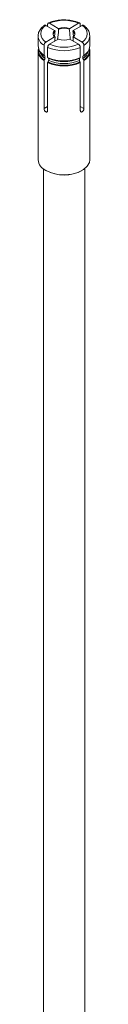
# Model space of a CAD drawing. Header units: millimetres. Extents: x 15 to 752, y -1147 to -200.
# Tile 2 of 4: x 155 to 165, y -936 to -746. Entities that reach past the tile are written whole.
import ezdxf

# ---------------------------------------------------------------- set-up
doc = ezdxf.new("R2010")
doc.units = ezdxf.units.MM

msp = doc.modelspace()

# ---------------------------------------------------------------- linework, layer by layer
at = {"color": 7, "linetype": 'Continuous', "lineweight": 15}
for p, q in [((158.23, -747.85), (156.52, -746.86)), ((156.87, -747.06), (156.87, -746.65)), ((158.94, -747.44), (157.23, -746.45)), ((162.85, -746.45), (161.14, -747.44)), ((163.55, -746.86), (161.84, -747.85)), ((163.2, -746.65), (163.2, -747.06)), ((155.04, -748.89), (155.04, -750.85)), ((158.23, -749.11), (156.52, -750.1)), ((163.55, -750.1), (161.84, -749.11)), ((165.04, -750.85), (165.04, -748.89)), ((156.17, -752.68), (156.17, -750.71)), ((158.94, -749.52), (157.23, -750.51)), ((162.85, -750.51), (161.14, -749.52)), ((163.91, -750.71), (163.91, -752.68)), ((155.04, -751.82), (155.04, -772.89)), ((156.22, -752.73), (155.96, -752.52)), ((156.36, -752.85), (156.36, -753.25)), ((156.87, -751.12), (156.87, -753.09)), ((163.2, -753.09), (163.2, -751.12)), ((163.71, -752.85), (163.86, -752.74)), ((163.71, -753.25), (163.71, -752.85)), ((164.12, -752.52), (163.85, -752.73)), ((165.04, -772.89), (165.04, -751.82)), ((156.17, -762.96), (156.17, -753.65)), ((156.87, -754.05), (156.87, -763.37)), ((157.07, -753.66), (157.07, -753.25)), ((163.01, -753.25), (163.01, -753.66)), ((163.2, -763.37), (163.2, -754.05)), ((163.91, -753.65), (163.91, -762.96)), ((156.04, -774.63), (156.04, -1060.32)), ((164.04, -1061.09), (164.04, -774.63))]:
    msp.add_line(p, q, dxfattribs=at)
at = {"color": 8, "linetype": 'Continuous', "lineweight": 15}
for p, q in [((156.87, -762.55), (156.17, -762.96)), ((163.91, -762.96), (163.2, -762.55))]:
    msp.add_line(p, q, dxfattribs=at)
at = {"color": 7, "linetype": 'Continuous', "lineweight": 15, "flags": 128}
msp.add_lwpolyline([(156.5, -774.93), (157.59, -775.41), (158.85, -775.7), (160.21, -775.78), (161.55, -775.64), (162.78, -775.31), (163.81, -774.79), (164.55, -774.13), (164.97, -773.38), (165.04, -772.89)], dxfattribs=at)
at = {"color": 7, "linetype": 'Continuous', "lineweight": 15}
for centre, radius, start, end in [((157.42, -748.48), 1.85, 119.0295, 240.9709), ((160.04, -753.01), 7.14, 66.8249, 113.1751), ((162.65, -748.48), 1.85, 299.0297, 60.9707), ((158.75, -748.48), 0.817, 129.1884, 230.8126), ((158.88, -748.62), 0.859, 131.8985, 171), ((160.04, -750.71), 3.45, 71.4699, 108.5301), ((160.04, -750.7), 3.3, 71.899, 108.101), ((161.2, -748.62), 0.859, 8.9997, 48.103), ((161.33, -748.48), 0.817, 309.1868, 50.8132), ((157.36, -750.68), 2.32, 184.1926, 239.2282), ((160.04, -743.95), 7.14, 246.8249, 293.1748), ((160.04, -746.25), 3.45, 251.4695, 288.5302), ((162.72, -750.68), 2.32, 300.7728, 355.807), ((157.18, -751.79), 2.12, 167.7599, 241.4596), ((157.3, -751.66), 2.16, 174.3422, 240.2371), ((157.58, -751.3), 2.3, 193.6442, 238.1291), ((160.04, -743.88), 7.91, 246.4095, 293.5903), ((162.5, -751.3), 2.3, 301.8691, 346.3569), ((162.83, -751.68), 2.12, 298.9937, 6.427), ((162.85, -751.76), 2.16, 299.3345, 11.4466), ((160.04, -745.84), 7.91, 246.4095, 293.5903), ((160.04, -746.81), 7.91, 246.4095, 293.5903), ((160.04, -746), 7.79, 246.4696, 293.5303), ((160.04, -746.8), 7.79, 246.4696, 293.5303), ((160.04, -746.39), 7.48, 246.6274, 293.3726), ((160.04, -746.79), 7.48, 246.6274, 293.3726), ((157.52, -772.66), 2.49, 185.3824, 245.9382), ((160.04, -768.43), 7.4, 242.1108, 298.2305)]:
    msp.add_arc(centre, radius, start, end, dxfattribs=at)
at = {"color": 8, "linetype": 'Continuous', "lineweight": 15}
for centre, radius, start, end in [((157.26, -748.78), 2.22, 181.6729, 240.551), ((162.71, -748.71), 2.34, 300.8632, 354.528)]:
    msp.add_arc(centre, radius, start, end, dxfattribs=at)
at = {"color": 7, "linetype": 'Continuous', "lineweight": 15}
for points, knots in [([(156.29, -746.82), (156.15, -746.92), (155.73, -747.24), (155.28, -747.84), (155.03, -748.44), (155.06, -748.77), (155.07, -748.84)], [0, 0, 0, 0, 0.200596, 0.579755, 0.909523, 1, 1, 1, 1]), ([(156.26, -746.84), (156.28, -746.83), (156.33, -746.8), (156.43, -746.81), (156.5, -746.84), (156.52, -746.86)], [0, 0, 0, 0, 0.327141, 0.728685, 1, 1, 1, 1]), ([(157.23, -746.45), (157.19, -746.43), (157.11, -746.39), (157, -746.4), (156.92, -746.46), (156.88, -746.55), (156.88, -746.62), (156.87, -746.65)], [0, 0, 0, 0, 0.216256, 0.432495, 0.648098, 0.862457, 1, 1, 1, 1]), ([(160.38, -745.81), (160.32, -745.8), (159.84, -745.75), (158.92, -745.85), (157.82, -746.07), (157.21, -746.33), (156.95, -746.44)], [0, 0, 0, 0, 0.055356, 0.39717, 0.73993, 1, 1, 1, 1]), ([(163.13, -746.44), (162.95, -746.36), (162.43, -746.13), (161.5, -745.88), (160.73, -745.83), (160.38, -745.81)], [0, 0, 0, 0, 0.2238966, 0.6464757, 1, 1, 1, 1]), ([(163.2, -746.65), (163.2, -746.61), (163.19, -746.52), (163.13, -746.43), (163.04, -746.39), (162.94, -746.4), (162.87, -746.44), (162.85, -746.45)], [0, 0, 0, 0, 0.21326, 0.426501, 0.640192, 0.854916, 1, 1, 1, 1]), ([(163.55, -746.86), (163.59, -746.84), (163.67, -746.8), (163.77, -746.8), (163.8, -746.84), (163.82, -746.85)], [0, 0, 0, 0, 0.403521, 0.807011, 1, 1, 1, 1]), ([(165.01, -748.94), (165.01, -748.74), (165.01, -748.27), (164.64, -747.59), (164.18, -747.1), (163.85, -746.87), (163.78, -746.82)], [0, 0, 0, 0, 0.24877, 0.576339, 0.911193, 1, 1, 1, 1]), ([(158.2, -749.02), (158.23, -748.75), (158.26, -748.4), (158.3, -748.06), (158.31, -747.98)], [0, 0, 0, 0, 0.773064, 1, 1, 1, 1]), ([(158.23, -747.85), (158.24, -747.85), (158.26, -747.86), (158.28, -747.89), (158.3, -747.92), (158.31, -747.95), (158.31, -747.97), (158.31, -747.98)], [0, 0, 0, 0, 0.209237, 0.418708, 0.625333, 0.82576, 1, 1, 1, 1]), ([(158.31, -749.16), (158.31, -749.15), (158.31, -749.13), (158.3, -749.11), (158.28, -749.1), (158.26, -749.1), (158.24, -749.11), (158.23, -749.11)], [0, 0, 0, 0, 0.193096, 0.3861437, 0.5811685, 0.781551, 1, 1, 1, 1]), ([(159.01, -747.57), (159.01, -747.65), (158.94, -748.32), (158.87, -749), (158.81, -749.59)], [0, 0, 0, 0, 0.116811, 1, 1, 1, 1]), ([(159.01, -747.57), (159.01, -747.56), (159.01, -747.54), (159, -747.51), (158.99, -747.48), (158.97, -747.45), (158.95, -747.44), (158.94, -747.44)], [0, 0, 0, 0, 0.193088, 0.386093, 0.58111, 0.78156, 1, 1, 1, 1]), ([(161.14, -747.44), (161.13, -747.44), (161.11, -747.45), (161.09, -747.48), (161.07, -747.51), (161.06, -747.54), (161.06, -747.56), (161.06, -747.57)], [0, 0, 0, 0, 0.209237, 0.418708, 0.625333, 0.82576, 1, 1, 1, 1]), ([(161.26, -749.59), (161.21, -749.03), (161.14, -748.35), (161.07, -747.68), (161.06, -747.57)], [0, 0, 0, 0, 0.836633, 1, 1, 1, 1]), ([(161.77, -747.98), (161.77, -747.97), (161.77, -747.95), (161.78, -747.92), (161.79, -747.89), (161.82, -747.86), (161.83, -747.85), (161.84, -747.85)], [0, 0, 0, 0, 0.193088, 0.386093, 0.58111, 0.78156, 1, 1, 1, 1]), ([(161.77, -747.98), (161.78, -748.09), (161.81, -748.43), (161.85, -748.76), (161.87, -748.99)], [0, 0, 0, 0, 0.325745, 1, 1, 1, 1]), ([(161.84, -749.11), (161.83, -749.11), (161.82, -749.1), (161.79, -749.1), (161.78, -749.11), (161.77, -749.13), (161.77, -749.15), (161.77, -749.16)], [0, 0, 0, 0, 0.209242, 0.418719, 0.625292, 0.825756, 1, 1, 1, 1]), ([(156.52, -750.1), (156.48, -750.13), (156.4, -750.18), (156.3, -750.32), (156.21, -750.47), (156.17, -750.61), (156.17, -750.68), (156.17, -750.71)], [0, 0, 0, 0, 0.216256, 0.432494, 0.648096, 0.862461, 1, 1, 1, 1]), ([(156.87, -751.12), (156.88, -751.07), (156.89, -750.98), (156.95, -750.82), (157.04, -750.68), (157.14, -750.57), (157.2, -750.53), (157.23, -750.51)], [0, 0, 0, 0, 0.21326, 0.426484, 0.64019, 0.854897, 1, 1, 1, 1]), ([(158.31, -749.16), (158.3, -749.25), (158.28, -749.51), (158.25, -749.76), (158.24, -749.93)], [0, 0, 0, 0, 0.360247, 1, 1, 1, 1]), ([(161.84, -749.93), (161.82, -749.76), (161.8, -749.5), (161.78, -749.25), (161.77, -749.16)], [0, 0, 0, 0, 0.655773, 1, 1, 1, 1]), ([(162.85, -750.51), (162.89, -750.54), (162.97, -750.59), (163.07, -750.72), (163.15, -750.87), (163.2, -751.01), (163.2, -751.09), (163.2, -751.12)], [0, 0, 0, 0, 0.216241, 0.4325, 0.648093, 0.862455, 1, 1, 1, 1]), ([(163.91, -750.71), (163.91, -750.67), (163.9, -750.57), (163.84, -750.41), (163.75, -750.27), (163.65, -750.16), (163.58, -750.12), (163.55, -750.1)], [0, 0, 0, 0, 0.213264, 0.426509, 0.640204, 0.854932, 1, 1, 1, 1]), ([(156.17, -752.68), (156.17, -752.69), (156.17, -752.71), (156.18, -752.72), (156.2, -752.73), (156.21, -752.73), (156.22, -752.73)], [0, 0, 0, 0, 0.247374, 0.494913, 0.743056, 1, 1, 1, 1]), ([(156.22, -752.73), (156.22, -752.73), (156.24, -752.72), (156.28, -752.72), (156.32, -752.74), (156.35, -752.77), (156.36, -752.81), (156.36, -752.84), (156.36, -752.85)], [0, 0, 0, 0, 0.009921, 0.260641, 0.510938, 0.668346, 0.915443, 1, 1, 1, 1]), ([(163.71, -752.85), (163.71, -752.83), (163.72, -752.8), (163.74, -752.75), (163.77, -752.73), (163.81, -752.72), (163.84, -752.72), (163.85, -752.73)], [0, 0, 0, 0, 0.138023, 0.384677, 0.631896, 0.785971, 1, 1, 1, 1]), ([(163.85, -752.73), (163.86, -752.73), (163.88, -752.73), (163.89, -752.72), (163.91, -752.71), (163.91, -752.69), (163.91, -752.68)], [0, 0, 0, 0, 0.250122, 0.500514, 0.749811, 1, 1, 1, 1]), ([(156.22, -753.53), (156.22, -753.54), (156.2, -753.56), (156.18, -753.59), (156.17, -753.62), (156.17, -753.64), (156.17, -753.65)], [0, 0, 0, 0, 0.250198, 0.5002916, 0.7497721, 1, 1, 1, 1]), ([(156.36, -753.25), (156.36, -753.27), (156.36, -753.3), (156.34, -753.36), (156.31, -753.43), (156.27, -753.49), (156.24, -753.52), (156.22, -753.53)], [0, 0, 0, 0, 0.179273, 0.331866, 0.58037, 0.828932, 1, 1, 1, 1]), ([(156.93, -753.14), (156.92, -753.14), (156.91, -753.14), (156.89, -753.13), (156.88, -753.11), (156.87, -753.1), (156.87, -753.09)], [0, 0, 0, 0, 0.250125, 0.500437, 0.749845, 1, 1, 1, 1]), ([(156.87, -754.05), (156.87, -754.05), (156.88, -754.03), (156.89, -753.99), (156.91, -753.96), (156.92, -753.95), (156.93, -753.94)], [0, 0, 0, 0, 0.247447, 0.495058, 0.742981, 1, 1, 1, 1]), ([(156.93, -753.94), (156.93, -753.94), (156.95, -753.92), (156.99, -753.88), (157.03, -753.82), (157.06, -753.75), (157.07, -753.7), (157.07, -753.67), (157.07, -753.66)], [0, 0, 0, 0, 0.009961, 0.260706, 0.510909, 0.668482, 0.915434, 1, 1, 1, 1]), ([(157.07, -753.25), (157.07, -753.24), (157.07, -753.21), (157.06, -753.19), (157.06, -753.19)], [0, 0, 0, 0, 0.625173, 1, 1, 1, 1]), ([(163.01, -753.66), (163.01, -753.68), (163.01, -753.71), (163.03, -753.78), (163.06, -753.84), (163.1, -753.9), (163.13, -753.93), (163.15, -753.94)], [0, 0, 0, 0, 0.137854, 0.384685, 0.631917, 0.785899, 1, 1, 1, 1]), ([(163.2, -753.09), (163.2, -753.1), (163.2, -753.11), (163.19, -753.13), (163.17, -753.14), (163.15, -753.14), (163.15, -753.14)], [0, 0, 0, 0, 0.247393, 0.494932, 0.743158, 1, 1, 1, 1]), ([(163.15, -753.94), (163.15, -753.95), (163.17, -753.96), (163.19, -753.99), (163.2, -754.03), (163.2, -754.04), (163.2, -754.05)], [0, 0, 0, 0, 0.250195, 0.500368, 0.749738, 1, 1, 1, 1]), ([(163.85, -753.53), (163.85, -753.53), (163.83, -753.52), (163.8, -753.48), (163.76, -753.42), (163.72, -753.34), (163.71, -753.28), (163.71, -753.26), (163.71, -753.25)], [0, 0, 0, 0, 0.055915, 0.214593, 0.463657, 0.712726, 0.960682, 1, 1, 1, 1]), ([(163.91, -753.65), (163.91, -753.64), (163.91, -753.62), (163.9, -753.59), (163.88, -753.56), (163.86, -753.54), (163.85, -753.53)], [0, 0, 0, 0, 0.247465, 0.495077, 0.743083, 1, 1, 1, 1]), ([(156.87, -763.37), (156.87, -763.41), (156.86, -763.5), (156.79, -763.59), (156.7, -763.64), (156.58, -763.63), (156.46, -763.57), (156.35, -763.46), (156.26, -763.32), (156.19, -763.16), (156.17, -763.04), (156.17, -762.98), (156.17, -762.96)], [0, 0, 0, 0, 0.107014, 0.213993, 0.321324, 0.428879, 0.536066, 0.642867, 0.749866, 0.857344, 0.964821, 1, 1, 1, 1]), ([(163.91, -762.96), (163.91, -763.01), (163.9, -763.11), (163.84, -763.27), (163.76, -763.41), (163.65, -763.54), (163.53, -763.61), (163.41, -763.64), (163.31, -763.61), (163.23, -763.54), (163.21, -763.44), (163.2, -763.38), (163.2, -763.37)], [0, 0, 0, 0, 0.107014, 0.213998, 0.32132, 0.428876, 0.536072, 0.642864, 0.749872, 0.857343, 0.96482, 1, 1, 1, 1])]:
    msp.add_open_spline(points, degree=3, knots=knots, dxfattribs=at)

doc.saveas('drawing.dxf')
